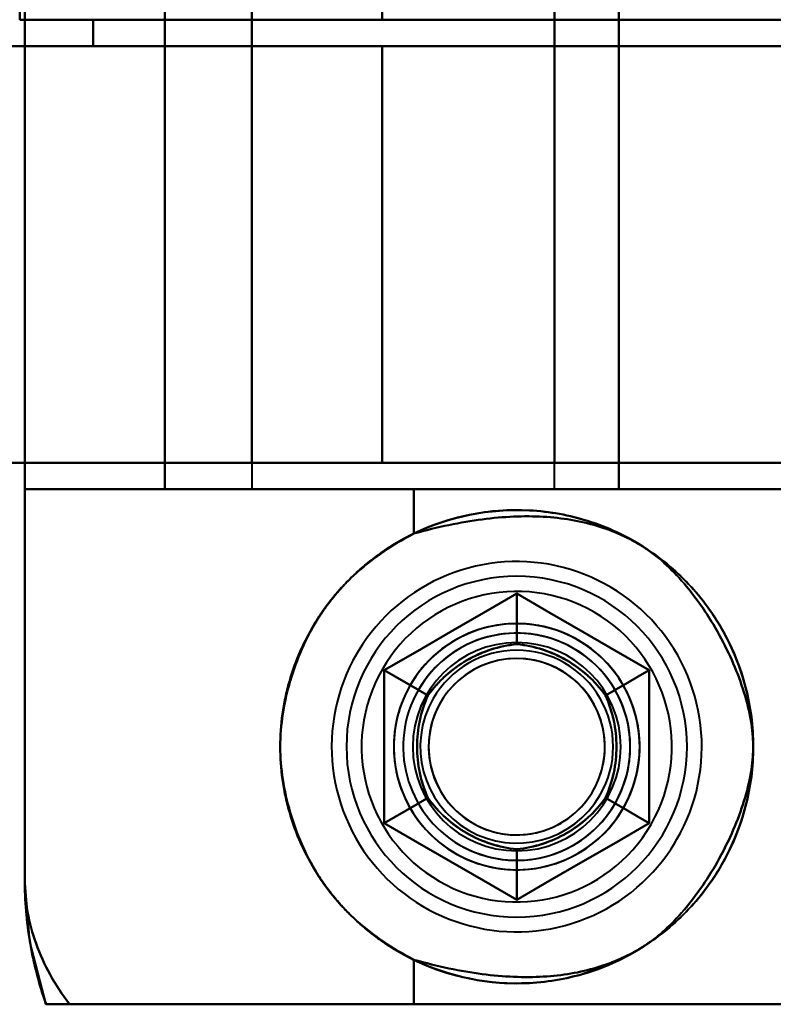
# Model space of a CAD drawing. Header units: millimetres. Extents: x -1110 to 1388, y -120 to 1267.
# Tile 68 of 88: x -360 to -340, y 811 to 837. Entities that reach past the tile are written whole.
import ezdxf

# ---------------------------------------------------------------- set-up
doc = ezdxf.new("R2010")
doc.units = ezdxf.units.MM
doc.layers.add('G-IMPT', color=8, linetype='Continuous', lineweight=40)

# ---------------------------------------------------------------- blocks, each defined once
blk = doc.blocks.new('NEXA 1000 CALQUES_dwg-755156-Droite')
at = {"layer": 'G-IMPT'}
for p, q in [((-353.665, 862.572), (-353.665, 824.172)), ((-345.665, 824.172), (-345.665, 862.572)), ((-357.859, 836.572), (-359.8, 836.572)), ((-359.8, 836.572), (-350.221, 836.572)), ((-359.8, 836.572), (-357.859, 836.572)), ((-350.221, 836.572), (-359.8, 836.572)), ((-357.859, 836.572), (-359.8, 836.572)), ((-353.665, 836.572), (-353.665, 835.872)), ((-345.665, 836.572), (-353.665, 836.572)), ((-353.665, 836.572), (-345.665, 836.572)), ((-350.221, 836.572), (-329.657, 836.572)), ((-329.657, 836.572), (-350.221, 836.572)), ((-329.657, 836.572), (-350.221, 836.572)), ((-345.665, 835.872), (-345.665, 836.572)), ((-357.859, 835.872), (-360.5, 835.872)), ((-350.221, 835.872), (-360.5, 835.872)), ((-360.5, 835.872), (-357.859, 835.872)), ((-360.5, 835.872), (-350.221, 835.872)), ((-360.5, 835.872), (-350.221, 835.872)), ((-360.5, 835.872), (-357.859, 835.872)), ((-350.221, 835.872), (-360.5, 835.872)), ((-357.859, 835.872), (-360.5, 835.872)), ((-353.665, 835.872), (-345.665, 835.872)), ((-345.665, 835.872), (-353.665, 835.872)), ((-345.665, 835.872), (-353.665, 835.872)), ((-353.665, 835.872), (-345.665, 835.872)), ((-329.657, 835.872), (-350.221, 835.872)), ((-350.221, 835.872), (-329.657, 835.872)), ((-350.221, 835.872), (-329.657, 835.872)), ((-329.657, 835.872), (-350.221, 835.872)), ((-360.5, 824.872), (-350.221, 824.872)), ((-360.5, 824.872), (-353.665, 824.872)), ((-353.665, 824.872), (-360.5, 824.872)), ((-350.221, 824.872), (-360.5, 824.872)), ((-350.221, 824.872), (-360.5, 824.872)), ((-353.665, 824.872), (-360.5, 824.872)), ((-360.5, 824.872), (-353.665, 824.872)), ((-360.5, 824.872), (-350.221, 824.872)), ((-353.665, 824.872), (-353.665, 824.172)), ((-345.665, 824.872), (-353.665, 824.872)), ((-353.665, 824.872), (-345.665, 824.872)), ((-353.665, 824.872), (-345.665, 824.872)), ((-345.665, 824.872), (-353.665, 824.872)), ((-350.221, 824.872), (-332.5, 824.872)), ((-332.5, 824.872), (-350.221, 824.872)), ((-332.5, 824.872), (-350.221, 824.872)), ((-350.221, 824.872), (-332.5, 824.872)), ((-345.665, 824.172), (-345.665, 824.872)), ((-359.665, 824.172), (-359.665, 813.872)), ((-349.387, 824.172), (-359.665, 824.172)), ((-359.665, 824.172), (-349.387, 824.172)), ((-349.387, 824.172), (-359.665, 824.172)), ((-359.665, 824.172), (-349.387, 824.172)), ((-353.665, 824.172), (-345.665, 824.172)), ((-353.665, 824.172), (-345.665, 824.172)), ((-345.665, 824.172), (-353.665, 824.172)), ((-345.665, 824.172), (-353.665, 824.172)), ((-353.665, 824.172), (-345.665, 824.172)), ((-353.665, 824.172), (-345.665, 824.172)), ((-345.665, 824.172), (-353.665, 824.172)), ((-345.665, 824.172), (-353.665, 824.172)), ((-334.665, 824.172), (-349.387, 824.172)), ((-349.387, 824.172), (-334.665, 824.172)), ((-334.665, 824.172), (-349.387, 824.172)), ((-349.387, 824.172), (-334.665, 824.172)), ((-349.387, 810.572), (-358.484, 810.572)), ((-358.484, 810.572), (-349.387, 810.572)), ((-349.387, 810.572), (-358.484, 810.572)), ((-358.484, 810.572), (-349.387, 810.572)), ((-334.665, 810.572), (-349.387, 810.572)), ((-349.387, 810.572), (-334.665, 810.572)), ((-334.665, 810.572), (-349.387, 810.572)), ((-349.387, 810.572), (-334.665, 810.572))]:
    blk.add_line(p, q, dxfattribs=at)
at = {"layer": 'G-IMPT', "flags": 128}
for points in [[(-359.665, 872.872), (-359.665, 858.122), (-359.665, 843.372), (-359.665, 828.622), (-359.665, 813.872)], [(-359.665, 813.872), (-359.665, 828.622), (-359.665, 843.372), (-359.665, 858.122), (-359.665, 872.872)], [(-359.665, 813.872), (-359.665, 828.622), (-359.665, 843.372), (-359.665, 858.122), (-359.665, 872.872)], [(-359.665, 872.872), (-359.665, 858.122), (-359.665, 843.372), (-359.665, 828.622), (-359.665, 813.872)], [(-359.665, 862.572), (-359.665, 852.972), (-359.665, 843.372), (-359.665, 833.772), (-359.665, 824.172)], [(-359.665, 824.172), (-359.665, 833.772), (-359.665, 843.372), (-359.665, 852.972), (-359.665, 862.572)], [(-359.665, 824.172), (-359.665, 833.772), (-359.665, 843.372), (-359.665, 852.972), (-359.665, 862.572)], [(-359.665, 862.572), (-359.665, 852.972), (-359.665, 843.372), (-359.665, 833.772), (-359.665, 824.172)], [(-355.965, 862.572), (-355.965, 852.972), (-355.965, 843.372), (-355.965, 833.772), (-355.965, 824.172)], [(-355.965, 824.172), (-355.965, 833.772), (-355.965, 843.372), (-355.965, 852.972), (-355.965, 862.572)], [(-355.965, 862.572), (-355.965, 852.972), (-355.965, 843.372), (-355.965, 833.772), (-355.965, 824.172)], [(-355.965, 824.172), (-355.965, 833.772), (-355.965, 843.372), (-355.965, 852.972), (-355.965, 862.572)], [(-355.965, 824.172), (-355.965, 833.772), (-355.965, 843.372), (-355.965, 852.972), (-355.965, 862.572)], [(-355.965, 862.572), (-355.965, 852.972), (-355.965, 843.372), (-355.965, 833.772), (-355.965, 824.172)], [(-355.965, 824.172), (-355.965, 833.772), (-355.965, 843.372), (-355.965, 852.972), (-355.965, 862.572)], [(-355.965, 862.572), (-355.965, 852.972), (-355.965, 843.372), (-355.965, 833.772), (-355.965, 824.172)], [(-343.965, 824.172), (-343.965, 833.772), (-343.965, 843.372), (-343.965, 852.972), (-343.965, 862.572)], [(-343.965, 862.572), (-343.965, 852.972), (-343.965, 843.372), (-343.965, 833.772), (-343.965, 824.172)], [(-343.965, 824.172), (-343.965, 833.772), (-343.965, 843.372), (-343.965, 852.972), (-343.965, 862.572)], [(-343.965, 862.572), (-343.965, 852.972), (-343.965, 843.372), (-343.965, 833.772), (-343.965, 824.172)], [(-343.965, 824.172), (-343.965, 833.772), (-343.965, 843.372), (-343.965, 852.972), (-343.965, 862.572)], [(-343.965, 862.572), (-343.965, 852.972), (-343.965, 843.372), (-343.965, 833.772), (-343.965, 824.172)], [(-343.965, 862.572), (-343.965, 852.972), (-343.965, 843.372), (-343.965, 833.772), (-343.965, 824.172)], [(-343.965, 824.172), (-343.965, 833.772), (-343.965, 843.372), (-343.965, 852.972), (-343.965, 862.572)], [(-353.665, 824.872), (-353.665, 834.122), (-353.665, 843.372), (-353.665, 852.622), (-353.665, 861.872)], [(-353.665, 861.872), (-353.665, 852.622), (-353.665, 843.372), (-353.665, 834.122), (-353.665, 824.872)], [(-353.665, 824.872), (-353.665, 834.122), (-353.665, 843.372), (-353.665, 852.622), (-353.665, 861.872)], [(-353.665, 861.872), (-353.665, 852.622), (-353.665, 843.372), (-353.665, 834.122), (-353.665, 824.872)], [(-345.665, 861.872), (-345.665, 852.622), (-345.665, 843.372), (-345.665, 834.122), (-345.665, 824.872)], [(-345.665, 824.872), (-345.665, 834.122), (-345.665, 843.372), (-345.665, 852.622), (-345.665, 861.872)], [(-345.665, 824.872), (-345.665, 834.122), (-345.665, 843.372), (-345.665, 852.622), (-345.665, 861.872)], [(-345.665, 861.872), (-345.665, 852.622), (-345.665, 843.372), (-345.665, 834.122), (-345.665, 824.872)], [(-359.8, 836.572), (-359.8, 839.972), (-359.8, 843.372), (-359.8, 846.772), (-359.8, 850.172)], [(-359.8, 850.172), (-359.8, 846.772), (-359.8, 843.372), (-359.8, 839.972), (-359.8, 836.572)], [(-359.8, 836.572), (-359.8, 839.972), (-359.8, 843.372), (-359.8, 846.772), (-359.8, 850.172)], [(-359.8, 850.172), (-359.8, 846.772), (-359.8, 843.372), (-359.8, 839.972), (-359.8, 836.572)], [(-353.665, 850.172), (-353.665, 846.772), (-353.665, 843.372), (-353.665, 839.972), (-353.665, 836.572)], [(-353.665, 836.572), (-353.665, 839.972), (-353.665, 843.372), (-353.665, 846.772), (-353.665, 850.172)], [(-353.665, 836.572), (-353.665, 839.972), (-353.665, 843.372), (-353.665, 846.772), (-353.665, 850.172)], [(-350.221, 850.172), (-350.221, 846.772), (-350.221, 843.372), (-350.221, 839.972), (-350.221, 836.572)], [(-350.221, 836.572), (-350.221, 839.972), (-350.221, 843.372), (-350.221, 846.772), (-350.221, 850.172)], [(-350.221, 836.572), (-350.221, 839.972), (-350.221, 843.372), (-350.221, 846.772), (-350.221, 850.172)], [(-345.665, 836.572), (-345.665, 839.972), (-345.665, 843.372), (-345.665, 846.772), (-345.665, 850.172)], [(-345.665, 850.172), (-345.665, 846.772), (-345.665, 843.372), (-345.665, 839.972), (-345.665, 836.572)], [(-353.665, 836.572), (-354.714, 836.572), (-355.762, 836.572), (-356.811, 836.572), (-357.859, 836.572)], [(-357.859, 836.572), (-357.859, 836.397), (-357.859, 836.222), (-357.859, 836.047), (-357.859, 835.872)], [(-357.859, 835.872), (-357.859, 836.047), (-357.859, 836.222), (-357.859, 836.397), (-357.859, 836.572)], [(-357.859, 836.572), (-356.811, 836.572), (-355.762, 836.572), (-354.714, 836.572), (-353.665, 836.572)], [(-357.859, 835.872), (-357.859, 836.047), (-357.859, 836.222), (-357.859, 836.397), (-357.859, 836.572)], [(-357.859, 836.572), (-356.811, 836.572), (-355.762, 836.572), (-354.714, 836.572), (-353.665, 836.572)], [(-357.859, 836.572), (-357.859, 836.397), (-357.859, 836.222), (-357.859, 836.047), (-357.859, 835.872)], [(-353.665, 836.572), (-353.665, 836.397), (-353.665, 836.222), (-353.665, 836.047), (-353.665, 835.872)], [(-353.665, 835.872), (-353.665, 836.047), (-353.665, 836.222), (-353.665, 836.397), (-353.665, 836.572)], [(-353.665, 836.572), (-353.665, 836.397), (-353.665, 836.222), (-353.665, 836.047), (-353.665, 835.872)], [(-353.665, 835.872), (-353.665, 836.047), (-353.665, 836.222), (-353.665, 836.397), (-353.665, 836.572)], [(-345.665, 835.872), (-345.665, 836.047), (-345.665, 836.222), (-345.665, 836.397), (-345.665, 836.572)], [(-345.665, 836.572), (-341.663, 836.572), (-337.661, 836.572), (-333.659, 836.572), (-329.657, 836.572)], [(-345.665, 836.572), (-345.665, 836.397), (-345.665, 836.222), (-345.665, 836.047), (-345.665, 835.872)], [(-329.657, 836.572), (-333.659, 836.572), (-337.661, 836.572), (-341.663, 836.572), (-345.665, 836.572)], [(-345.665, 836.572), (-345.665, 836.397), (-345.665, 836.222), (-345.665, 836.047), (-345.665, 835.872)], [(-345.665, 835.872), (-345.665, 836.047), (-345.665, 836.222), (-345.665, 836.397), (-345.665, 836.572)], [(-345.665, 836.572), (-341.663, 836.572), (-337.661, 836.572), (-333.659, 836.572), (-329.657, 836.572)], [(-353.665, 835.872), (-354.714, 835.872), (-355.762, 835.872), (-356.811, 835.872), (-357.859, 835.872)], [(-357.859, 835.872), (-356.811, 835.872), (-355.762, 835.872), (-354.714, 835.872), (-353.665, 835.872)], [(-353.665, 835.872), (-354.714, 835.872), (-355.762, 835.872), (-356.811, 835.872), (-357.859, 835.872)], [(-357.859, 835.872), (-356.811, 835.872), (-355.762, 835.872), (-354.714, 835.872), (-353.665, 835.872)], [(-353.665, 835.872), (-353.665, 833.122), (-353.665, 830.372), (-353.665, 827.622), (-353.665, 824.872)], [(-353.665, 824.872), (-353.665, 827.622), (-353.665, 830.372), (-353.665, 833.122), (-353.665, 835.872)], [(-353.665, 824.872), (-353.665, 827.622), (-353.665, 830.372), (-353.665, 833.122), (-353.665, 835.872)], [(-353.665, 835.872), (-353.665, 833.122), (-353.665, 830.372), (-353.665, 827.622), (-353.665, 824.872)], [(-350.221, 835.872), (-350.221, 833.122), (-350.221, 830.372), (-350.221, 827.622), (-350.221, 824.872)], [(-350.221, 824.872), (-350.221, 827.622), (-350.221, 830.372), (-350.221, 833.122), (-350.221, 835.872)], [(-350.221, 835.872), (-350.221, 833.122), (-350.221, 830.372), (-350.221, 827.622), (-350.221, 824.872)], [(-350.221, 824.872), (-350.221, 827.622), (-350.221, 830.372), (-350.221, 833.122), (-350.221, 835.872)], [(-345.665, 824.872), (-345.665, 827.622), (-345.665, 830.372), (-345.665, 833.122), (-345.665, 835.872)], [(-329.657, 835.872), (-333.659, 835.872), (-337.661, 835.872), (-341.663, 835.872), (-345.665, 835.872)], [(-345.665, 835.872), (-341.663, 835.872), (-337.661, 835.872), (-333.659, 835.872), (-329.657, 835.872)], [(-345.665, 835.872), (-345.665, 833.122), (-345.665, 830.372), (-345.665, 827.622), (-345.665, 824.872)], [(-345.665, 824.872), (-345.665, 827.622), (-345.665, 830.372), (-345.665, 833.122), (-345.665, 835.872)], [(-345.665, 835.872), (-341.663, 835.872), (-337.661, 835.872), (-333.659, 835.872), (-329.657, 835.872)], [(-345.665, 835.872), (-345.665, 833.122), (-345.665, 830.372), (-345.665, 827.622), (-345.665, 824.872)], [(-329.657, 835.872), (-333.659, 835.872), (-337.661, 835.872), (-341.663, 835.872), (-345.665, 835.872)], [(-345.665, 824.872), (-342.374, 824.872), (-339.083, 824.872), (-335.791, 824.872), (-332.5, 824.872)], [(-332.5, 824.872), (-335.791, 824.872), (-339.083, 824.872), (-342.374, 824.872), (-345.665, 824.872)], [(-332.5, 824.872), (-335.791, 824.872), (-339.083, 824.872), (-342.374, 824.872), (-345.665, 824.872)], [(-345.665, 824.872), (-342.374, 824.872), (-339.083, 824.872), (-335.791, 824.872), (-332.5, 824.872)], [(-359.665, 824.172), (-358.74, 824.172), (-357.815, 824.172), (-356.89, 824.172), (-355.965, 824.172)], [(-355.965, 824.172), (-356.89, 824.172), (-357.815, 824.172), (-358.74, 824.172), (-359.665, 824.172)], [(-359.665, 824.172), (-359.665, 821.597), (-359.665, 819.022), (-359.665, 816.447), (-359.665, 813.872)], [(-359.665, 813.872), (-359.665, 816.447), (-359.665, 819.022), (-359.665, 821.597), (-359.665, 824.172)], [(-355.965, 824.172), (-356.89, 824.172), (-357.815, 824.172), (-358.74, 824.172), (-359.665, 824.172)], [(-359.665, 824.172), (-359.665, 821.597), (-359.665, 819.022), (-359.665, 816.447), (-359.665, 813.872)], [(-359.665, 824.172), (-358.74, 824.172), (-357.815, 824.172), (-356.89, 824.172), (-355.965, 824.172)], [(-359.665, 813.872), (-359.665, 816.447), (-359.665, 819.022), (-359.665, 821.597), (-359.665, 824.172)], [(-355.965, 824.172), (-352.965, 824.172), (-349.965, 824.172), (-346.965, 824.172), (-343.965, 824.172)], [(-343.965, 824.172), (-346.965, 824.172), (-349.965, 824.172), (-352.965, 824.172), (-355.965, 824.172)], [(-343.965, 824.172), (-346.965, 824.172), (-349.965, 824.172), (-352.965, 824.172), (-355.965, 824.172)], [(-355.965, 824.172), (-352.965, 824.172), (-349.965, 824.172), (-346.965, 824.172), (-343.965, 824.172)], [(-349.387, 822.999), (-349.387, 823.292), (-349.387, 823.585), (-349.387, 823.879), (-349.387, 824.172)], [(-349.387, 824.172), (-349.387, 823.879), (-349.387, 823.585), (-349.387, 823.292), (-349.387, 822.999)], [(-349.387, 822.999), (-349.387, 823.292), (-349.387, 823.585), (-349.387, 823.879), (-349.387, 824.172)], [(-349.387, 824.172), (-349.387, 823.879), (-349.387, 823.585), (-349.387, 823.292), (-349.387, 822.999)], [(-343.965, 824.172), (-341.64, 824.172), (-339.315, 824.172), (-336.99, 824.172), (-334.665, 824.172)], [(-334.665, 824.172), (-336.99, 824.172), (-339.315, 824.172), (-341.64, 824.172), (-343.965, 824.172)], [(-334.665, 824.172), (-336.99, 824.172), (-339.315, 824.172), (-341.64, 824.172), (-343.965, 824.172)], [(-343.965, 824.172), (-341.64, 824.172), (-339.315, 824.172), (-336.99, 824.172), (-334.665, 824.172)], [(-342.43, 814.927), (-342.336, 815.098), (-342.248, 815.273), (-342.168, 815.452), (-342.094, 815.633), (-342.029, 815.817), (-341.97, 816.004), (-341.919, 816.193), (-341.876, 816.383), (-341.84, 816.576), (-341.812, 816.769), (-341.792, 816.964), (-341.779, 817.159), (-341.775, 817.355), (-341.778, 817.55), (-341.789, 817.746), (-341.808, 817.94), (-341.834, 818.134), (-341.869, 818.327), (-341.911, 818.518), (-341.96, 818.707), (-342.017, 818.894), (-342.082, 819.079), (-342.154, 819.261), (-342.233, 819.439), (-342.319, 819.615), (-342.412, 819.787), (-342.512, 819.955), (-342.619, 820.119), (-342.732, 820.279), (-342.851, 820.434), (-342.977, 820.584), (-343.108, 820.729), (-343.245, 820.868), (-343.388, 821.002), (-343.536, 821.13), (-343.688, 821.252), (-343.846, 821.368), (-344.008, 821.478), (-344.174, 821.581), (-344.345, 821.677), (-344.519, 821.766), (-344.696, 821.849), (-344.877, 821.924), (-345.06, 821.992), (-345.246, 822.052), (-345.434, 822.105), (-345.625, 822.151), (-345.817, 822.189), (-346.01, 822.219), (-346.204, 822.241), (-346.399, 822.255), (-346.595, 822.262), (-346.79, 822.261), (-346.986, 822.252), (-347.181, 822.235), (-347.375, 822.211), (-347.568, 822.179), (-347.759, 822.139), (-347.949, 822.091), (-348.137, 822.036), (-348.322, 821.974), (-348.505, 821.904), (-348.684, 821.826), (-348.861, 821.742), (-349.034, 821.651), (-349.203, 821.553), (-349.368, 821.448), (-349.529, 821.337), (-349.685, 821.219), (-349.837, 821.095), (-349.983, 820.965), (-350.124, 820.83), (-350.259, 820.689), (-350.389, 820.542), (-350.513, 820.391), (-350.631, 820.234), (-350.742, 820.074), (-350.847, 819.908), (-350.9, 819.818)], [(-342.43, 814.927), (-342.336, 815.098), (-342.248, 815.273), (-342.168, 815.452), (-342.094, 815.633), (-342.029, 815.817), (-341.97, 816.004), (-341.919, 816.193), (-341.876, 816.383), (-341.84, 816.576), (-341.812, 816.769), (-341.792, 816.964), (-341.779, 817.159), (-341.775, 817.355), (-341.778, 817.55), (-341.789, 817.746), (-341.808, 817.94), (-341.834, 818.134), (-341.869, 818.327), (-341.911, 818.518), (-341.96, 818.707), (-342.017, 818.894), (-342.082, 819.079), (-342.154, 819.261), (-342.233, 819.439), (-342.319, 819.615), (-342.412, 819.787), (-342.512, 819.955), (-342.619, 820.119), (-342.732, 820.279), (-342.851, 820.434), (-342.977, 820.584), (-343.108, 820.729), (-343.245, 820.868), (-343.388, 821.002), (-343.536, 821.13), (-343.688, 821.252), (-343.846, 821.368), (-344.008, 821.478), (-344.174, 821.581), (-344.345, 821.677), (-344.519, 821.766), (-344.696, 821.849), (-344.877, 821.924), (-345.06, 821.992), (-345.246, 822.052), (-345.434, 822.105), (-345.625, 822.151), (-345.817, 822.189), (-346.01, 822.219), (-346.204, 822.241), (-346.399, 822.255), (-346.595, 822.262), (-346.79, 822.261), (-346.986, 822.252), (-347.181, 822.235), (-347.375, 822.211), (-347.568, 822.179), (-347.759, 822.139), (-347.949, 822.091), (-348.137, 822.036), (-348.322, 821.974), (-348.505, 821.904), (-348.684, 821.826), (-348.861, 821.742), (-349.034, 821.651), (-349.203, 821.553), (-349.368, 821.448), (-349.529, 821.337), (-349.685, 821.219), (-349.837, 821.095), (-349.983, 820.965), (-350.124, 820.83), (-350.259, 820.689), (-350.389, 820.542), (-350.513, 820.391), (-350.631, 820.234), (-350.742, 820.074), (-350.847, 819.908), (-350.9, 819.818)], [(-346.665, 821.414), (-347.54, 820.909), (-348.415, 820.403), (-349.29, 819.898), (-350.165, 819.393)], [(-350.165, 819.393), (-349.29, 819.898), (-348.415, 820.403), (-347.54, 820.909), (-346.665, 821.414)], [(-350.165, 819.393), (-349.29, 819.898), (-348.415, 820.403), (-347.54, 820.909), (-346.665, 821.414)], [(-350.165, 819.393), (-349.29, 819.898), (-348.415, 820.403), (-347.54, 820.909), (-346.665, 821.414)], [(-346.665, 821.414), (-347.54, 820.909), (-348.415, 820.403), (-349.29, 819.898), (-350.165, 819.393)], [(-346.665, 821.414), (-347.54, 820.909), (-348.415, 820.403), (-349.29, 819.898), (-350.165, 819.393)], [(-346.665, 821.414), (-347.54, 820.909), (-348.415, 820.403), (-349.29, 819.898), (-350.165, 819.393)], [(-350.165, 819.393), (-349.29, 819.898), (-348.415, 820.403), (-347.54, 820.909), (-346.665, 821.414)], [(-346.665, 821.414), (-347.54, 820.909), (-348.415, 820.403), (-349.29, 819.898), (-350.165, 819.393)], [(-346.665, 821.414), (-347.54, 820.909), (-348.415, 820.403), (-349.29, 819.898), (-350.165, 819.393)], [(-350.165, 819.393), (-349.29, 819.898), (-348.415, 820.403), (-347.54, 820.909), (-346.665, 821.414)], [(-350.165, 819.393), (-349.29, 819.898), (-348.415, 820.403), (-347.54, 820.909), (-346.665, 821.414)], [(-343.165, 819.393), (-344.04, 819.898), (-344.915, 820.403), (-345.79, 820.909), (-346.665, 821.414)], [(-346.665, 821.414), (-345.79, 820.909), (-344.915, 820.403), (-344.04, 819.898), (-343.165, 819.393)], [(-346.665, 821.414), (-346.665, 821.081), (-346.665, 820.748), (-346.665, 820.414), (-346.665, 820.081)], [(-346.665, 820.081), (-346.665, 820.414), (-346.665, 820.748), (-346.665, 821.081), (-346.665, 821.414)], [(-346.665, 821.414), (-345.79, 820.909), (-344.915, 820.403), (-344.04, 819.898), (-343.165, 819.393)], [(-346.665, 821.414), (-345.79, 820.909), (-344.915, 820.403), (-344.04, 819.898), (-343.165, 819.393)], [(-343.165, 819.393), (-344.04, 819.898), (-344.915, 820.403), (-345.79, 820.909), (-346.665, 821.414)], [(-343.165, 819.393), (-344.04, 819.898), (-344.915, 820.403), (-345.79, 820.909), (-346.665, 821.414)], [(-343.165, 819.393), (-344.04, 819.898), (-344.915, 820.403), (-345.79, 820.909), (-346.665, 821.414)], [(-346.665, 821.414), (-346.665, 821.081), (-346.665, 820.748), (-346.665, 820.414), (-346.665, 820.081)], [(-346.665, 820.081), (-346.665, 820.414), (-346.665, 820.748), (-346.665, 821.081), (-346.665, 821.414)], [(-346.665, 821.414), (-345.79, 820.909), (-344.915, 820.403), (-344.04, 819.898), (-343.165, 819.393)], [(-343.165, 819.393), (-344.04, 819.898), (-344.915, 820.403), (-345.79, 820.909), (-346.665, 821.414)], [(-343.165, 819.393), (-344.04, 819.898), (-344.915, 820.403), (-345.79, 820.909), (-346.665, 821.414)], [(-346.665, 821.414), (-345.79, 820.909), (-344.915, 820.403), (-344.04, 819.898), (-343.165, 819.393)], [(-346.665, 821.414), (-345.79, 820.909), (-344.915, 820.403), (-344.04, 819.898), (-343.165, 819.393)], [(-350.9, 819.818), (-350.995, 819.646), (-351.082, 819.471), (-351.163, 819.293), (-351.236, 819.112), (-351.302, 818.927), (-351.36, 818.741), (-351.411, 818.552), (-351.455, 818.361), (-351.49, 818.169), (-351.518, 817.975), (-351.538, 817.781), (-351.551, 817.585), (-351.556, 817.39), (-351.552, 817.194), (-351.541, 816.999), (-351.522, 816.804), (-351.496, 816.611), (-351.462, 816.418), (-351.42, 816.227), (-351.37, 816.038), (-351.313, 815.851), (-351.248, 815.666), (-351.176, 815.484), (-351.097, 815.305), (-351.011, 815.13), (-350.918, 814.958), (-350.818, 814.79), (-350.711, 814.626), (-350.598, 814.466), (-350.479, 814.311), (-350.353, 814.161), (-350.222, 814.016), (-350.085, 813.876), (-349.942, 813.742), (-349.795, 813.614), (-349.642, 813.492), (-349.484, 813.376), (-349.322, 813.267), (-349.156, 813.164), (-348.986, 813.067), (-348.812, 812.978), (-348.634, 812.896), (-348.454, 812.821), (-348.27, 812.753), (-348.084, 812.692), (-347.896, 812.639), (-347.706, 812.594), (-347.514, 812.556), (-347.32, 812.526), (-347.126, 812.504), (-346.931, 812.489), (-346.736, 812.482), (-346.54, 812.483), (-346.345, 812.492), (-346.15, 812.509), (-345.956, 812.534), (-345.763, 812.566), (-345.571, 812.606), (-345.381, 812.653), (-345.194, 812.708), (-345.008, 812.771), (-344.826, 812.841), (-344.646, 812.918), (-344.47, 813.002), (-344.297, 813.094), (-344.127, 813.192), (-343.962, 813.297), (-343.801, 813.408), (-343.645, 813.526), (-343.494, 813.65), (-343.347, 813.779), (-343.206, 813.915), (-343.071, 814.056), (-342.941, 814.202), (-342.817, 814.354), (-342.7, 814.51), (-342.588, 814.671), (-342.484, 814.836), (-342.43, 814.927)], [(-350.9, 819.818), (-350.995, 819.646), (-351.082, 819.471), (-351.163, 819.293), (-351.236, 819.112), (-351.302, 818.927), (-351.36, 818.741), (-351.411, 818.552), (-351.455, 818.361), (-351.49, 818.169), (-351.518, 817.975), (-351.538, 817.781), (-351.551, 817.585), (-351.556, 817.39), (-351.552, 817.194), (-351.541, 816.999), (-351.522, 816.804), (-351.496, 816.611), (-351.462, 816.418), (-351.42, 816.227), (-351.37, 816.038), (-351.313, 815.851), (-351.248, 815.666), (-351.176, 815.484), (-351.097, 815.305), (-351.011, 815.13), (-350.918, 814.958), (-350.818, 814.79), (-350.711, 814.626), (-350.598, 814.466), (-350.479, 814.311), (-350.353, 814.161), (-350.222, 814.016), (-350.085, 813.876), (-349.942, 813.742), (-349.795, 813.614), (-349.642, 813.492), (-349.484, 813.376), (-349.322, 813.267), (-349.156, 813.164), (-348.986, 813.067), (-348.812, 812.978), (-348.634, 812.896), (-348.454, 812.821), (-348.27, 812.753), (-348.084, 812.692), (-347.896, 812.639), (-347.706, 812.594), (-347.514, 812.556), (-347.32, 812.526), (-347.126, 812.504), (-346.931, 812.489), (-346.736, 812.482), (-346.54, 812.483), (-346.345, 812.492), (-346.15, 812.509), (-345.956, 812.534), (-345.763, 812.566), (-345.571, 812.606), (-345.381, 812.653), (-345.194, 812.708), (-345.008, 812.771), (-344.826, 812.841), (-344.646, 812.918), (-344.47, 813.002), (-344.297, 813.094), (-344.127, 813.192), (-343.962, 813.297), (-343.801, 813.408), (-343.645, 813.526), (-343.494, 813.65), (-343.347, 813.779), (-343.206, 813.915), (-343.071, 814.056), (-342.941, 814.202), (-342.817, 814.354), (-342.7, 814.51), (-342.588, 814.671), (-342.484, 814.836), (-342.43, 814.927)], [(-350.165, 819.393), (-350.165, 818.383), (-350.165, 817.372), (-350.165, 816.362), (-350.165, 815.352)], [(-350.165, 815.352), (-350.165, 816.362), (-350.165, 817.372), (-350.165, 818.383), (-350.165, 819.393)], [(-349.011, 818.727), (-349.3, 818.893), (-349.588, 819.06), (-349.877, 819.226), (-350.165, 819.393)], [(-350.165, 815.352), (-350.165, 816.362), (-350.165, 817.372), (-350.165, 818.383), (-350.165, 819.393)], [(-350.165, 819.393), (-349.877, 819.226), (-349.588, 819.06), (-349.3, 818.893), (-349.011, 818.727)], [(-350.165, 815.352), (-350.165, 816.362), (-350.165, 817.372), (-350.165, 818.383), (-350.165, 819.393)], [(-350.165, 819.393), (-350.165, 818.383), (-350.165, 817.372), (-350.165, 816.362), (-350.165, 815.352)], [(-350.165, 819.393), (-350.165, 818.383), (-350.165, 817.372), (-350.165, 816.362), (-350.165, 815.352)], [(-350.165, 819.393), (-349.877, 819.226), (-349.588, 819.06), (-349.3, 818.893), (-349.011, 818.727)], [(-349.011, 818.727), (-349.3, 818.893), (-349.588, 819.06), (-349.877, 819.226), (-350.165, 819.393)], [(-350.165, 819.393), (-350.165, 818.383), (-350.165, 817.372), (-350.165, 816.362), (-350.165, 815.352)], [(-350.165, 815.352), (-350.165, 816.362), (-350.165, 817.372), (-350.165, 818.383), (-350.165, 819.393)], [(-350.165, 819.393), (-350.165, 818.383), (-350.165, 817.372), (-350.165, 816.362), (-350.165, 815.352)], [(-350.165, 819.393), (-350.165, 818.383), (-350.165, 817.372), (-350.165, 816.362), (-350.165, 815.352)], [(-350.165, 815.352), (-350.165, 816.362), (-350.165, 817.372), (-350.165, 818.383), (-350.165, 819.393)], [(-350.165, 815.352), (-350.165, 816.362), (-350.165, 817.372), (-350.165, 818.383), (-350.165, 819.393)], [(-343.165, 819.393), (-343.454, 819.226), (-343.742, 819.06), (-344.031, 818.893), (-344.319, 818.727)], [(-344.319, 818.727), (-344.031, 818.893), (-343.742, 819.06), (-343.454, 819.226), (-343.165, 819.393)], [(-343.165, 819.393), (-343.454, 819.226), (-343.742, 819.06), (-344.031, 818.893), (-344.319, 818.727)], [(-344.319, 818.727), (-344.031, 818.893), (-343.742, 819.06), (-343.454, 819.226), (-343.165, 819.393)], [(-343.165, 815.352), (-343.165, 816.362), (-343.165, 817.372), (-343.165, 818.383), (-343.165, 819.393)], [(-343.165, 819.393), (-343.165, 818.383), (-343.165, 817.372), (-343.165, 816.362), (-343.165, 815.352)], [(-343.165, 819.393), (-343.165, 818.383), (-343.165, 817.372), (-343.165, 816.362), (-343.165, 815.352)], [(-343.165, 819.393), (-343.165, 818.383), (-343.165, 817.372), (-343.165, 816.362), (-343.165, 815.352)], [(-343.165, 815.352), (-343.165, 816.362), (-343.165, 817.372), (-343.165, 818.383), (-343.165, 819.393)], [(-343.165, 815.352), (-343.165, 816.362), (-343.165, 817.372), (-343.165, 818.383), (-343.165, 819.393)], [(-343.165, 815.352), (-343.165, 816.362), (-343.165, 817.372), (-343.165, 818.383), (-343.165, 819.393)], [(-343.165, 819.393), (-343.165, 818.383), (-343.165, 817.372), (-343.165, 816.362), (-343.165, 815.352)], [(-343.165, 815.352), (-343.165, 816.362), (-343.165, 817.372), (-343.165, 818.383), (-343.165, 819.393)], [(-343.165, 815.352), (-343.165, 816.362), (-343.165, 817.372), (-343.165, 818.383), (-343.165, 819.393)], [(-343.165, 819.393), (-343.165, 818.383), (-343.165, 817.372), (-343.165, 816.362), (-343.165, 815.352)], [(-343.165, 819.393), (-343.165, 818.383), (-343.165, 817.372), (-343.165, 816.362), (-343.165, 815.352)], [(-350.165, 815.352), (-349.877, 815.518), (-349.588, 815.685), (-349.3, 815.851), (-349.011, 816.018)], [(-349.011, 816.018), (-349.3, 815.851), (-349.588, 815.685), (-349.877, 815.518), (-350.165, 815.352)], [(-350.165, 815.352), (-349.877, 815.518), (-349.588, 815.685), (-349.3, 815.851), (-349.011, 816.018)], [(-349.011, 816.018), (-349.3, 815.851), (-349.588, 815.685), (-349.877, 815.518), (-350.165, 815.352)], [(-343.165, 815.352), (-343.454, 815.518), (-343.742, 815.685), (-344.031, 815.851), (-344.319, 816.018)], [(-344.319, 816.018), (-344.031, 815.851), (-343.742, 815.685), (-343.454, 815.518), (-343.165, 815.352)], [(-343.165, 815.352), (-343.454, 815.518), (-343.742, 815.685), (-344.031, 815.851), (-344.319, 816.018)], [(-344.319, 816.018), (-344.031, 815.851), (-343.742, 815.685), (-343.454, 815.518), (-343.165, 815.352)], [(-350.165, 815.352), (-349.29, 814.846), (-348.415, 814.341), (-347.54, 813.836), (-346.665, 813.331)], [(-346.665, 813.331), (-347.54, 813.836), (-348.415, 814.341), (-349.29, 814.846), (-350.165, 815.352)], [(-346.665, 813.331), (-347.54, 813.836), (-348.415, 814.341), (-349.29, 814.846), (-350.165, 815.352)], [(-346.665, 813.331), (-347.54, 813.836), (-348.415, 814.341), (-349.29, 814.846), (-350.165, 815.352)], [(-350.165, 815.352), (-349.29, 814.846), (-348.415, 814.341), (-347.54, 813.836), (-346.665, 813.331)], [(-350.165, 815.352), (-349.29, 814.846), (-348.415, 814.341), (-347.54, 813.836), (-346.665, 813.331)], [(-350.165, 815.352), (-349.29, 814.846), (-348.415, 814.341), (-347.54, 813.836), (-346.665, 813.331)], [(-346.665, 813.331), (-347.54, 813.836), (-348.415, 814.341), (-349.29, 814.846), (-350.165, 815.352)], [(-350.165, 815.352), (-349.29, 814.846), (-348.415, 814.341), (-347.54, 813.836), (-346.665, 813.331)], [(-350.165, 815.352), (-349.29, 814.846), (-348.415, 814.341), (-347.54, 813.836), (-346.665, 813.331)], [(-346.665, 813.331), (-347.54, 813.836), (-348.415, 814.341), (-349.29, 814.846), (-350.165, 815.352)], [(-346.665, 813.331), (-347.54, 813.836), (-348.415, 814.341), (-349.29, 814.846), (-350.165, 815.352)], [(-346.665, 813.331), (-345.79, 813.836), (-344.915, 814.341), (-344.04, 814.846), (-343.165, 815.352)], [(-343.165, 815.352), (-344.04, 814.846), (-344.915, 814.341), (-345.79, 813.836), (-346.665, 813.331)], [(-343.165, 815.352), (-344.04, 814.846), (-344.915, 814.341), (-345.79, 813.836), (-346.665, 813.331)], [(-343.165, 815.352), (-344.04, 814.846), (-344.915, 814.341), (-345.79, 813.836), (-346.665, 813.331)], [(-346.665, 813.331), (-345.79, 813.836), (-344.915, 814.341), (-344.04, 814.846), (-343.165, 815.352)], [(-346.665, 813.331), (-345.79, 813.836), (-344.915, 814.341), (-344.04, 814.846), (-343.165, 815.352)], [(-346.665, 813.331), (-345.79, 813.836), (-344.915, 814.341), (-344.04, 814.846), (-343.165, 815.352)], [(-343.165, 815.352), (-344.04, 814.846), (-344.915, 814.341), (-345.79, 813.836), (-346.665, 813.331)], [(-346.665, 813.331), (-345.79, 813.836), (-344.915, 814.341), (-344.04, 814.846), (-343.165, 815.352)], [(-346.665, 813.331), (-345.79, 813.836), (-344.915, 814.341), (-344.04, 814.846), (-343.165, 815.352)], [(-343.165, 815.352), (-344.04, 814.846), (-344.915, 814.341), (-345.79, 813.836), (-346.665, 813.331)], [(-343.165, 815.352), (-344.04, 814.846), (-344.915, 814.341), (-345.79, 813.836), (-346.665, 813.331)], [(-346.665, 813.331), (-346.665, 813.664), (-346.665, 813.997), (-346.665, 814.33), (-346.665, 814.663)], [(-346.665, 814.663), (-346.665, 814.33), (-346.665, 813.997), (-346.665, 813.664), (-346.665, 813.331)], [(-346.665, 814.663), (-346.665, 814.33), (-346.665, 813.997), (-346.665, 813.664), (-346.665, 813.331)], [(-346.665, 813.331), (-346.665, 813.664), (-346.665, 813.997), (-346.665, 814.33), (-346.665, 814.663)], [(-359.104, 810.572), (-359.528, 812.229), (-359.665, 813.872)], [(-349.387, 810.572), (-349.387, 810.866), (-349.387, 811.159), (-349.387, 811.453), (-349.387, 811.746)], [(-349.387, 811.746), (-349.387, 811.453), (-349.387, 811.159), (-349.387, 810.866), (-349.387, 810.572)], [(-349.387, 810.572), (-349.387, 810.866), (-349.387, 811.159), (-349.387, 811.453), (-349.387, 811.746)], [(-349.387, 811.746), (-349.387, 811.453), (-349.387, 811.159), (-349.387, 810.866), (-349.387, 810.572)], [(-337, 810.572), (-342.526, 810.572), (-348.052, 810.572), (-353.579, 810.572), (-359.105, 810.572)], [(-359.105, 810.572), (-353.579, 810.572), (-348.052, 810.572), (-342.526, 810.572), (-337, 810.572)], [(-359.105, 810.572), (-353.579, 810.572), (-348.052, 810.572), (-342.526, 810.572), (-337, 810.572)], [(-337, 810.572), (-342.526, 810.572), (-348.052, 810.572), (-353.579, 810.572), (-359.105, 810.572)]]:
    blk.add_lwpolyline(points, dxfattribs=at)
at = {"layer": 'G-IMPT'}
for centre, radius, start, end in [((-346.665, 817.372), 6.25, 0, 180), ((-346.665, 817.372), 6.25, 0, 180), ((-346.665, 817.372), 6.25, 0, 180), ((-346.665, 817.372), 6.25, 360, 180), ((-346.665, 817.372), 4.5, 90, 270), ((-346.665, 817.372), 4.5, 360, 180), ((-346.665, 817.372), 4.5, 0, 180), ((-346.665, 817.372), 4.5, 0, 180), ((-346.665, 817.372), 4.5, 90, 270), ((-346.665, 817.372), 4.5, 0, 180), ((-346.665, 817.372), 4.5, 90, 180), ((-346.665, 817.372), 4.5, 0, 180), ((-346.665, 817.372), 4.5, 270, 90), ((-346.665, 817.372), 4.5, 270, 90), ((-346.665, 817.372), 4.5, 360, 90), ((-346.665, 817.372), 4.1, 60, 150), ((-346.665, 817.372), 4.1, 60, 150), ((-346.665, 817.372), 4.1, 60, 150), ((-346.665, 817.372), 4.1, 60, 150), ((-346.665, 817.372), 4.1, 330, 60), ((-346.665, 817.372), 4.1, 330, 60), ((-346.665, 817.372), 4.1, 330, 60), ((-346.665, 817.372), 4.1, 330, 60), ((-346.665, 817.372), 3.25, 60, 240), ((-346.665, 817.372), 3.25, 0, 180), ((-346.665, 817.372), 3.25, 60, 240), ((-346.665, 817.372), 3.25, 360, 180), ((-346.665, 817.372), 3.25, 60, 150), ((-346.665, 817.372), 3.25, 0, 150), ((-346.665, 817.372), 3.25, 60, 150), ((-346.665, 817.372), 3.25, 330, 150), ((-346.665, 817.372), 3, 60, 240), ((-346.665, 817.372), 3, 60, 240), ((-346.665, 817.372), 3, 60, 240), ((-346.665, 817.372), 3, 60, 240), ((-346.665, 817.372), 3, 60, 240), ((-346.665, 817.372), 3, 60, 150), ((-346.665, 817.372), 3, 330, 150), ((-346.665, 817.372), 3, 330, 150), ((-346.665, 817.372), 3.25, 240, 60), ((-346.665, 817.372), 3.25, 240, 60), ((-346.665, 817.372), 3.25, 330, 60), ((-346.665, 817.372), 3.25, 330, 60), ((-346.665, 817.372), 2.75, 0, 180), ((-346.665, 817.372), 2.75, 0, 180), ((-346.665, 817.372), 2.75, 0, 180), ((-346.665, 817.372), 2.75, 0, 180), ((-346.665, 817.372), 2.75, 0, 180), ((-346.665, 817.372), 2.75, 0, 180), ((-346.665, 817.372), 2.75, 0, 180), ((-346.665, 817.372), 2.75, 0, 180), ((-346.665, 817.372), 2.548, 330, 150), ((-346.665, 817.372), 2.548, 330, 150), ((-346.665, 817.372), 2.548, 330, 150), ((-346.665, 817.372), 2.548, 330, 150), ((-346.665, 817.372), 2.548, 330, 150), ((-346.665, 817.372), 2.548, 330, 150), ((-346.665, 817.372), 2.548, 330, 150), ((-346.665, 817.372), 2.548, 330, 150), ((-346.665, 817.372), 3, 240, 60), ((-346.665, 817.372), 3, 240, 60), ((-346.665, 817.372), 3, 240, 60), ((-346.665, 817.372), 3, 240, 60), ((-346.665, 817.372), 3, 240, 60), ((-346.665, 817.372), 3, 330, 60), ((-346.665, 817.372), 2.33, 5.716, 185.716), ((-346.665, 817.372), 2.33, 5.716, 185.716), ((-346.665, 817.372), 2.33, 5.716, 185.716), ((-346.665, 817.372), 2.33, 5.716, 185.716), ((-346.665, 817.372), 2.33, 294.284, 114.284), ((-346.665, 817.372), 2.33, 294.284, 114.284), ((-346.665, 817.372), 2.33, 294.284, 114.284), ((-346.665, 817.372), 2.33, 294.284, 114.284), ((-346.665, 817.372), 4.1, 150, 330), ((-346.665, 817.372), 4.1, 150, 330), ((-346.665, 817.372), 4.1, 150, 330), ((-346.665, 817.372), 4.1, 150, 330), ((-346.665, 817.372), 2.33, 114.284, 294.284), ((-346.665, 817.372), 2.33, 114.284, 294.284), ((-346.665, 817.372), 2.33, 114.284, 294.284), ((-346.665, 817.372), 2.33, 114.284, 294.284), ((-346.665, 817.372), 3.25, 150, 330), ((-346.665, 817.372), 3.25, 150, 330), ((-346.665, 817.372), 3.25, 150, 180), ((-346.665, 817.372), 3.25, 150, 330), ((-346.665, 817.372), 3, 150, 240), ((-346.665, 817.372), 3, 150, 330), ((-346.665, 817.372), 3, 150, 330), ((-346.665, 817.372), 2.548, 150, 330), ((-346.665, 817.372), 2.548, 150, 330), ((-346.665, 817.372), 2.548, 150, 330), ((-346.665, 817.372), 2.548, 150, 330), ((-346.665, 817.372), 2.548, 150, 330), ((-346.665, 817.372), 2.548, 150, 330), ((-346.665, 817.372), 2.548, 150, 330), ((-346.665, 817.372), 2.548, 150, 330), ((-346.665, 817.372), 2.33, 185.716, 5.716), ((-346.665, 817.372), 2.33, 185.716, 5.716), ((-346.665, 817.372), 2.33, 185.716, 5.716), ((-346.665, 817.372), 2.33, 185.716, 5.716), ((-346.665, 817.372), 6.25, 180, 0), ((-346.665, 817.372), 6.25, 180, 0), ((-346.665, 817.372), 6.25, 180, 0), ((-346.665, 817.372), 6.25, 180, 360), ((-346.665, 817.372), 4.5, 180, 0), ((-346.665, 817.372), 4.5, 180, 270), ((-346.665, 817.372), 4.5, 180, 360), ((-346.665, 817.372), 4.5, 180, 0), ((-346.665, 817.372), 4.5, 180, 360), ((-346.665, 817.372), 4.5, 180, 0), ((-346.665, 817.372), 3.25, 180, 0), ((-346.665, 817.372), 3.25, 180, 330), ((-346.665, 817.372), 3.25, 180, 0), ((-346.665, 817.372), 2.75, 180, 0), ((-346.665, 817.372), 2.75, 180, 0), ((-346.665, 817.372), 2.75, 180, 0), ((-346.665, 817.372), 2.75, 180, 0), ((-346.665, 817.372), 2.75, 180, 0), ((-346.665, 817.372), 2.75, 180, 0), ((-346.665, 817.372), 2.75, 180, 0), ((-346.665, 817.372), 2.75, 180, 0), ((-346.665, 817.372), 4.5, 270, 360), ((-346.665, 817.372), 3.25, 330, 0), ((-346.665, 817.372), 3, 240, 330), ((-349.665, 813.872), 10, 180, 199.2688), ((-349.665, 813.872), 10, 180, 199.2688), ((-349.665, 813.872), 10, 180, 199.2688), ((-349.665, 813.872), 10, 180, 199.2688)]:
    blk.add_arc(centre, radius, start, end, dxfattribs=at)
for points, knots in [([(-340.415, 817.372), (-340.415, 817.904), (-340.551, 818.964), (-341.146, 820.444), (-342.076, 821.71), (-343.287, 822.71), (-344.745, 823.392), (-346.856, 823.778), (-348.446, 823.454), (-349.387, 822.999)], [0, 0, 0, 0, 0.125, 0.25, 0.375, 0.5, 0.625, 0.75, 1, 1, 1, 1]), ([(-349.387, 822.999), (-348.446, 823.454), (-346.856, 823.778), (-344.745, 823.392), (-343.287, 822.71), (-342.076, 821.71), (-341.146, 820.444), (-340.551, 818.964), (-340.415, 817.904), (-340.415, 817.372)], [0, 0, 0, 0, 0.25, 0.375, 0.5, 0.625, 0.75, 0.875, 1, 1, 1, 1]), ([(-349.387, 822.999), (-348.751, 823.176), (-347.545, 823.428), (-346.201, 823.485), (-345.224, 823.376), (-344.541, 823.217), (-344.012, 823.021), (-343.613, 822.825), (-343.328, 822.661), (-343.05, 822.467), (-342.682, 822.16), (-342.059, 821.514), (-341.424, 820.582), (-340.929, 819.572), (-340.643, 818.807), (-340.46, 818.055), (-340.393, 817.372), (-340.46, 816.69), (-340.643, 815.938), (-340.929, 815.173), (-341.424, 814.163), (-342.059, 813.231), (-342.682, 812.585), (-343.05, 812.277), (-343.328, 812.084), (-343.613, 811.92), (-344.012, 811.723), (-344.541, 811.527), (-345.224, 811.368), (-346.201, 811.26), (-347.545, 811.317), (-348.751, 811.569), (-349.387, 811.746)], [0, 0, 0, 0, 0.0625, 0.125, 0.15625, 0.1875, 0.21875, 0.234375, 0.25, 0.265625, 0.28125, 0.3125, 0.375, 0.40625, 0.4375, 0.46875, 0.5, 0.53125, 0.5625, 0.59375, 0.625, 0.6875, 0.71875, 0.734375, 0.75, 0.765625, 0.78125, 0.8125, 0.84375, 0.875, 0.9375, 1, 1, 1, 1]), ([(-349.387, 811.746), (-348.751, 811.569), (-347.545, 811.317), (-346.201, 811.26), (-345.224, 811.368), (-344.541, 811.527), (-344.012, 811.723), (-343.613, 811.92), (-343.328, 812.084), (-343.05, 812.277), (-342.682, 812.585), (-342.059, 813.231), (-341.424, 814.163), (-340.929, 815.173), (-340.643, 815.938), (-340.46, 816.69), (-340.393, 817.372), (-340.46, 818.055), (-340.643, 818.807), (-340.929, 819.572), (-341.424, 820.582), (-342.059, 821.514), (-342.682, 822.16), (-343.05, 822.467), (-343.328, 822.661), (-343.613, 822.825), (-344.012, 823.021), (-344.541, 823.217), (-345.224, 823.376), (-346.201, 823.485), (-347.545, 823.428), (-348.751, 823.176), (-349.387, 822.999)], [0, 0, 0, 0, 0.0625, 0.125, 0.15625, 0.1875, 0.21875, 0.234375, 0.25, 0.265625, 0.28125, 0.3125, 0.375, 0.40625, 0.4375, 0.46875, 0.5, 0.53125, 0.5625, 0.59375, 0.625, 0.6875, 0.71875, 0.734375, 0.75, 0.765625, 0.78125, 0.8125, 0.84375, 0.875, 0.9375, 1, 1, 1, 1]), ([(-349.387, 822.999), (-349.653, 822.87), (-350.036, 822.65), (-350.509, 822.307), (-350.845, 822.026), (-351.156, 821.726), (-351.443, 821.409), (-351.709, 821.072), (-351.953, 820.714), (-352.176, 820.332), (-352.439, 819.797), (-352.644, 819.235), (-352.785, 818.668), (-352.885, 818.094), (-352.915, 817.66), (-352.915, 817.372)], [0, 0, 0, 0, 0.125, 0.1875, 0.25, 0.3125, 0.375, 0.4375, 0.5, 0.5625, 0.625, 0.75, 0.8125, 0.875, 1, 1, 1, 1]), ([(-349.387, 811.746), (-349.948, 812.04), (-350.692, 812.546), (-351.479, 813.355), (-351.963, 814.019), (-352.36, 814.781), (-352.668, 815.633), (-352.867, 816.52), (-352.939, 817.374), (-352.867, 818.226), (-352.601, 819.41), (-352.123, 820.506), (-351.479, 821.389), (-350.692, 822.198), (-349.948, 822.704), (-349.387, 822.999)], [0, 0, 0, 0, 0.125, 0.1875, 0.25, 0.3125, 0.375, 0.4375, 0.5, 0.5625, 0.625, 0.75, 0.8125, 0.875, 1, 1, 1, 1]), ([(-352.915, 817.372), (-352.915, 817.66), (-352.885, 818.094), (-352.785, 818.668), (-352.644, 819.235), (-352.439, 819.797), (-352.176, 820.332), (-351.953, 820.714), (-351.709, 821.072), (-351.443, 821.409), (-351.156, 821.726), (-350.845, 822.026), (-350.509, 822.307), (-350.036, 822.65), (-349.653, 822.87), (-349.387, 822.999)], [0, 0, 0, 0, 0.125, 0.1875, 0.25, 0.375, 0.4375, 0.5, 0.5625, 0.625, 0.6875, 0.75, 0.8125, 0.875, 1, 1, 1, 1]), ([(-349.387, 822.999), (-349.948, 822.704), (-350.692, 822.198), (-351.479, 821.389), (-351.963, 820.725), (-352.36, 819.963), (-352.669, 819.112), (-352.867, 818.225), (-352.939, 817.372), (-352.867, 816.52), (-352.602, 815.335), (-352.124, 814.239), (-351.479, 813.356), (-350.692, 812.546), (-349.948, 812.04), (-349.387, 811.746)], [0, 0, 0, 0, 0.125, 0.1875, 0.25, 0.3125, 0.375, 0.4375, 0.5, 0.5625, 0.625, 0.75, 0.8125, 0.875, 1, 1, 1, 1]), ([(-352.915, 817.372), (-352.915, 817.085), (-352.885, 816.651), (-352.784, 816.076), (-352.643, 815.509), (-352.439, 814.947), (-352.175, 814.412), (-351.952, 814.03), (-351.708, 813.672), (-351.443, 813.335), (-351.156, 813.018), (-350.845, 812.719), (-350.51, 812.438), (-350.036, 812.095), (-349.653, 811.875), (-349.387, 811.746)], [0, 0, 0, 0, 0.125, 0.1875, 0.25, 0.375, 0.4375, 0.5, 0.5625, 0.625, 0.6875, 0.75, 0.8125, 0.875, 1, 1, 1, 1]), ([(-349.387, 811.746), (-349.653, 811.875), (-350.036, 812.095), (-350.509, 812.438), (-350.845, 812.718), (-351.156, 813.018), (-351.443, 813.336), (-351.709, 813.673), (-351.953, 814.031), (-352.176, 814.413), (-352.439, 814.948), (-352.644, 815.509), (-352.785, 816.077), (-352.885, 816.651), (-352.915, 817.085), (-352.915, 817.372)], [0, 0, 0, 0, 0.125, 0.1875, 0.25, 0.3125, 0.375, 0.4375, 0.5, 0.5625, 0.625, 0.75, 0.8125, 0.875, 1, 1, 1, 1]), ([(-349.387, 811.746), (-348.446, 811.291), (-346.856, 810.967), (-344.745, 811.352), (-343.287, 812.035), (-342.076, 813.035), (-341.146, 814.301), (-340.551, 815.781), (-340.415, 816.84), (-340.415, 817.372)], [0, 0, 0, 0, 0.25, 0.375, 0.5, 0.625, 0.75, 0.875, 1, 1, 1, 1]), ([(-340.415, 817.372), (-340.415, 816.84), (-340.551, 815.781), (-341.146, 814.301), (-342.076, 813.035), (-343.287, 812.035), (-344.745, 811.352), (-346.856, 810.967), (-348.446, 811.291), (-349.387, 811.746)], [0, 0, 0, 0, 0.125, 0.25, 0.375, 0.5, 0.625, 0.75, 1, 1, 1, 1]), ([(-359.105, 810.572), (-359.29, 811.101), (-359.5, 811.918), (-359.642, 813.032), (-359.665, 813.592), (-359.665, 813.872)], [0, 0, 0, 0, 0.5, 0.75, 1, 1, 1, 1]), ([(-358.484, 810.572), (-358.87, 811.077), (-359.313, 811.885), (-359.614, 813.013), (-359.665, 813.586), (-359.665, 813.872)], [0, 0, 0, 0, 0.5, 0.75, 1, 1, 1, 1]), ([(-359.665, 813.872), (-359.665, 813.592), (-359.641, 813.032), (-359.499, 811.919), (-359.288, 811.102), (-359.104, 810.573)], [0, 0, 0, 0, 0.25, 0.5, 1, 1, 1, 1]), ([(-358.484, 810.572), (-358.87, 811.08), (-359.315, 811.884), (-359.615, 813.014), (-359.665, 813.585), (-359.665, 813.872)], [0, 0, 0, 0, 0.5, 0.75, 1, 1, 1, 1]), ([(-359.104, 810.573), (-359.288, 811.102), (-359.499, 811.919), (-359.641, 813.032), (-359.665, 813.592), (-359.665, 813.872)], [0, 0, 0, 0, 0.5, 0.75, 1, 1, 1, 1]), ([(-359.665, 813.872), (-359.665, 813.586), (-359.614, 813.013), (-359.313, 811.885), (-358.87, 811.077), (-358.484, 810.572)], [0, 0, 0, 0, 0.25, 0.5, 1, 1, 1, 1]), ([(-359.104, 810.572), (-359.103, 810.569), (-359.082, 810.573), (-359.013, 810.573), (-358.943, 810.572), (-358.854, 810.573), (-358.714, 810.572), (-358.582, 810.574), (-358.484, 810.572)], [0, 0, 0, 0, 0.25, 0.375, 0.5, 0.625, 0.75, 1, 1, 1, 1]), ([(-358.484, 810.572), (-358.582, 810.574), (-358.714, 810.572), (-358.854, 810.573), (-358.943, 810.572), (-359.013, 810.573), (-359.082, 810.573), (-359.103, 810.569), (-359.104, 810.572)], [0, 0, 0, 0, 0.25, 0.375, 0.5, 0.625, 0.75, 1, 1, 1, 1])]:
    blk.add_open_spline(points, degree=3, knots=knots, dxfattribs=at)
for points in [[(-346.665, 820.081), (-347.129, 820.035), (-348.032, 819.739), (-348.739, 819.105), (-349.011, 818.727)], [(-349.011, 818.727), (-348.732, 819.111), (-348.031, 819.738), (-347.137, 820.032), (-346.665, 820.081)], [(-346.665, 820.081), (-347.137, 820.032), (-348.031, 819.739), (-348.732, 819.111), (-349.011, 818.727)], [(-349.011, 818.727), (-348.739, 819.106), (-348.032, 819.74), (-347.129, 820.035), (-346.665, 820.081)], [(-344.319, 818.727), (-344.591, 819.106), (-345.299, 819.74), (-346.201, 820.035), (-346.665, 820.081)], [(-346.665, 820.081), (-346.193, 820.032), (-345.299, 819.739), (-344.598, 819.111), (-344.319, 818.727)], [(-344.319, 818.727), (-344.598, 819.111), (-345.299, 819.738), (-346.193, 820.032), (-346.665, 820.081)], [(-346.665, 820.081), (-346.201, 820.035), (-345.298, 819.739), (-344.591, 819.105), (-344.319, 818.727)], [(-349.011, 818.727), (-349.203, 818.302), (-349.398, 817.372), (-349.203, 816.443), (-349.011, 816.018)], [(-349.011, 816.018), (-349.204, 816.451), (-349.397, 817.372), (-349.204, 818.293), (-349.011, 818.727)], [(-349.011, 818.727), (-349.204, 818.293), (-349.397, 817.373), (-349.204, 816.452), (-349.011, 816.018)], [(-349.011, 816.018), (-349.203, 816.443), (-349.398, 817.373), (-349.203, 818.302), (-349.011, 818.727)], [(-344.319, 816.018), (-344.127, 816.443), (-343.932, 817.373), (-344.127, 818.302), (-344.319, 818.727)], [(-344.319, 818.727), (-344.126, 818.293), (-343.933, 817.373), (-344.126, 816.452), (-344.319, 816.018)], [(-344.319, 816.018), (-344.126, 816.451), (-343.933, 817.372), (-344.126, 818.293), (-344.319, 818.727)], [(-344.319, 818.727), (-344.127, 818.302), (-343.932, 817.372), (-344.127, 816.443), (-344.319, 816.018)], [(-349.011, 816.018), (-348.739, 815.639), (-348.032, 815.005), (-347.129, 814.71), (-346.665, 814.663)], [(-346.665, 814.663), (-347.137, 814.713), (-348.031, 815.006), (-348.732, 815.634), (-349.011, 816.018)], [(-349.011, 816.018), (-348.732, 815.634), (-348.031, 815.006), (-347.137, 814.713), (-346.665, 814.663)], [(-346.665, 814.663), (-347.129, 814.71), (-348.032, 815.005), (-348.739, 815.639), (-349.011, 816.018)], [(-346.665, 814.663), (-346.201, 814.71), (-345.298, 815.005), (-344.591, 815.639), (-344.319, 816.018)], [(-344.319, 816.018), (-344.598, 815.634), (-345.299, 815.006), (-346.193, 814.713), (-346.665, 814.663)], [(-346.665, 814.663), (-346.193, 814.713), (-345.299, 815.006), (-344.598, 815.634), (-344.319, 816.018)], [(-344.319, 816.018), (-344.591, 815.639), (-345.299, 815.005), (-346.201, 814.71), (-346.665, 814.663)], [(-359.665, 813.872), (-359.665, 813.585), (-359.615, 813.014), (-359.39, 812.167), (-359.018, 811.346), (-358.677, 810.826), (-358.484, 810.572)], [(-359.665, 813.872), (-359.665, 813.592), (-359.642, 813.032), (-359.536, 812.197), (-359.36, 811.374), (-359.197, 810.837), (-359.105, 810.572)], [(-358.484, 810.572), (-358.682, 810.572), (-358.991, 810.572), (-359.102, 810.572), (-359.104, 810.572)], [(-359.104, 810.572), (-359.102, 810.572), (-358.991, 810.572), (-358.682, 810.572), (-358.484, 810.572)]]:
    blk.add_open_spline(points, degree=3, dxfattribs=at)

msp = doc.modelspace()

# ---------------------------------------------------------------- block references
at = {"layer": 'G-IMPT'}
msp.add_blockref('NEXA 1000 CALQUES_dwg-755156-Droite', (0, 0), dxfattribs=at)

doc.saveas('drawing.dxf')
